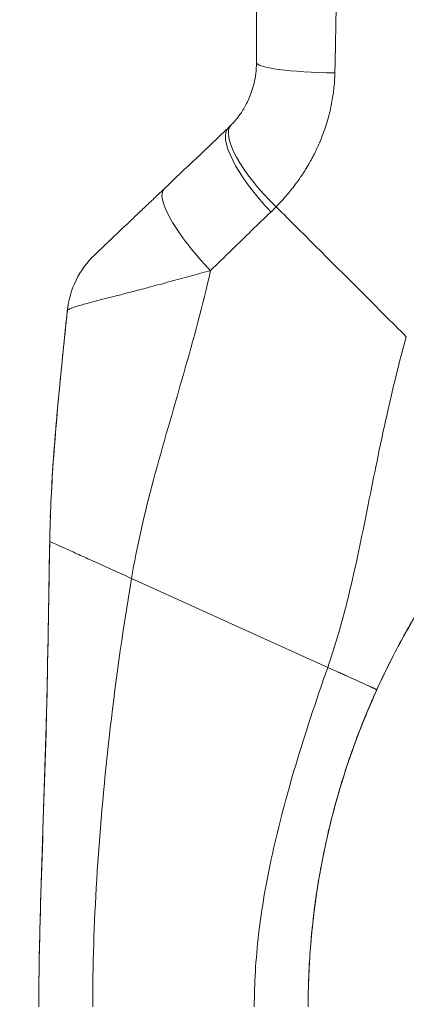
# Model space of a CAD drawing. Header units: inches. Extents: x 1 to 177, y 1 to 112.
# Tile 53 of 70: x 84.627 to 85.475, y 58.635 to 60.796. Entities that reach past the tile are written whole.
import ezdxf

# ---------------------------------------------------------------- set-up
doc = ezdxf.new("R2010")
doc.units = ezdxf.units.IN
doc.header["$LTSCALE"] = 10.666667
doc.header["$MEASUREMENT"] = 0
for name, color, linetype, lineweight in [('Dimension (ANSI)', 7, 'Continuous', 13), ('Visible (ANSI)', 7, 'Continuous', 13), ('Visible Narrow (ANSI)', 7, 'Continuous', 18)]:
    doc.layers.add(name, color=color, linetype=linetype, lineweight=lineweight)
doc.styles.add('Note Text (ANSI)', font='RomanS.shx')
doc.dimstyles.new('Default (ANSI)', dxfattribs={"dimscale": 10.666667, "dimtxt": 0.12, "dimasz": 0.098425, "dimexe": 0.125, "dimexo": 0.0625, "dimgap": 0.031496, "dimtad": 0, "dimtih": 1, "dimtoh": 1, "dimrnd": 1e-08, "dimzin": 0, "dimdsep": 46, "dimtxsty": 'Note Text (ANSI)', "dimcen": 0.09, "dimdle": 0.393701, "dimclrd": 256, "dimclre": 256, "dimclrt": 256, "dimadec": 0, "dimazin": 0, "dimtfac": 1, "dimtofl": 0, "dimtmove": 0, "dimatfit": 3, "dimfxl": 1, "dimtolj": 1, "dimtzin": 4, "dimlwd": -1, "dimlwe": -1, "dimarcsym": 0})

# ---------------------------------------------------------------- blocks, each defined once
blk = doc.blocks.new('*D16')
at = {"layer": 'Defpoints', "color": 0, "transparency": 16777216}
for p in [(81.2097, 75.9247), (87.0231, 75.9247), (87.0231, 46.1747)]:
    blk.add_point(p, dxfattribs=at)
at = {"layer": 'Dimension (ANSI)', "transparency": 16777216}
for p, q in [((86.3565, 75.9247), (79.8764, 75.9247)), ((81.2097, 74.8749), (81.2097, 62.0257)), ((81.2097, 47.2246), (81.2097, 60.0738)), ((86.3565, 46.1747), (79.8764, 46.1747))]:
    blk.add_line(p, q, dxfattribs=at)
for points in [[(81.0347, 74.8749), (81.3847, 74.8749), (81.2097, 75.9247)], [(81.0347, 47.2246), (81.3847, 47.2246), (81.2097, 46.1747)]]:
    blk.add_solid(points, dxfattribs=at)
at = {"layer": 'Dimension (ANSI)', "transparency": 16777216, "insert": (78.6497, 61.6897), "char_height": 1.28, "attachment_point": 1, "style": 'Note Text (ANSI)'}
blk.add_mtext('\\A1;29.75', dxfattribs=at)

msp = doc.modelspace()

# ---------------------------------------------------------------- linework, layer by layer
at = {"layer": 'Visible (ANSI)'}
msp.add_line((85.41, 59.3258), (85.41, 59.3256), dxfattribs=at)
for centre, major_axis, ratio, start_param, end_param in [((85.2205, 60.4164), (-0.1356, 0.1427), 0.304156, 6.282215, 6.283187), ((84.8807, 60.7409), (0.2377, -0.1397), 0.832675, 6.049035, 6.084747), ((85.0792, 60.282), (-0.1356, 0.1427), 0.252265, 6.282231, 6.283185), ((84.9274, 60.1376), (-0.093, 0.1735), 0.999994, 0.267722, 0.975157), ((86.0517, 58.8982), (0.7994, 0), 0.996981, 2.385438, 2.386994)]:
    msp.add_ellipse(centre, major_axis=major_axis, ratio=ratio, start_param=start_param, end_param=end_param, dxfattribs=at)
for points, knots in [([(85.1462, 61.0917), (85.1462, 61.0459), (85.1462, 61.001), (85.1462, 60.9568), (85.1462, 60.9127), (85.1462, 60.8693), (85.1462, 60.8268), (85.1462, 60.7843), (85.1462, 60.7427), (85.1462, 60.7019)], [0, 0, 0, 0, 0.3333333, 0.3333333, 0.3333333, 0.6666667, 0.6666667, 0.6666667, 1, 1, 1, 1]), ([(85.1462, 60.7019), (85.1462, 60.6933), (85.1457, 60.6852), (85.1447, 60.6776), (85.1438, 60.6701), (85.1425, 60.663), (85.1409, 60.6565), (85.1394, 60.6499), (85.1376, 60.6438), (85.1356, 60.6382), (85.1337, 60.6325), (85.1316, 60.6273), (85.1295, 60.6225), (85.1274, 60.6177), (85.1252, 60.6133), (85.123, 60.6092), (85.1209, 60.6051), (85.1187, 60.6013), (85.1165, 60.5978), (85.1143, 60.5942), (85.1121, 60.591), (85.1099, 60.5879), (85.1078, 60.5849), (85.1056, 60.5821), (85.1035, 60.5794), (85.1014, 60.5767), (85.0993, 60.5742), (85.0972, 60.5718), (85.0951, 60.5694), (85.0929, 60.5671), (85.0908, 60.5649)], [0, 0, 0, 0, 0.1, 0.1, 0.1, 0.2, 0.2, 0.2, 0.3, 0.3, 0.3, 0.4, 0.4, 0.4, 0.5, 0.5, 0.5, 0.6, 0.6, 0.6, 0.7, 0.7, 0.7, 0.8, 0.8, 0.8, 0.9, 0.9, 0.9, 1, 1, 1, 1]), ([(84.9436, 60.4247), (84.9378, 60.4192), (84.9316, 60.4133), (84.9247, 60.4068), (84.9178, 60.4002), (84.9103, 60.393), (84.9028, 60.386), (84.8954, 60.3789), (84.888, 60.3719), (84.8813, 60.3655), (84.8745, 60.359), (84.8682, 60.3531), (84.8625, 60.3476), (84.8567, 60.3421), (84.8514, 60.3371), (84.8466, 60.3325), (84.8418, 60.3279), (84.8374, 60.3238), (84.8334, 60.32), (84.8294, 60.3162), (84.8258, 60.3127), (84.8226, 60.3096), (84.8193, 60.3065), (84.8164, 60.3038), (84.8138, 60.3013), (84.8112, 60.2988), (84.8089, 60.2966), (84.8068, 60.2947), (84.8048, 60.2927), (84.8031, 60.2911), (84.8015, 60.2896), (84.8, 60.2882), (84.7987, 60.2869), (84.7976, 60.2859), (84.7965, 60.2848), (84.7956, 60.284), (84.7949, 60.2832), (84.7941, 60.2825), (84.7935, 60.282), (84.7931, 60.2815), (84.7926, 60.2811), (84.7923, 60.2808), (84.7921, 60.2806), (84.7919, 60.2804), (84.7918, 60.2803), (84.7918, 60.2803)], [0.0001319, 0.0001319, 0.0001319, 0.0001319, 0.0666667, 0.0666667, 0.0666667, 0.1333333, 0.1333333, 0.1333333, 0.2, 0.2, 0.2, 0.2666667, 0.2666667, 0.2666667, 0.3333333, 0.3333333, 0.3333333, 0.4, 0.4, 0.4, 0.4666667, 0.4666667, 0.4666667, 0.5333333, 0.5333333, 0.5333333, 0.6, 0.6, 0.6, 0.6666667, 0.6666667, 0.6666667, 0.7333333, 0.7333333, 0.7333333, 0.8, 0.8, 0.8, 0.8666667, 0.8666667, 0.8666667, 0.9333333, 0.9333333, 0.9333333, 1, 1, 1, 1]), ([(84.6929, 59.6509), (84.6938, 59.7079), (84.6966, 59.766), (84.7006, 59.8238), (84.7046, 59.8817), (84.7096, 59.9393), (84.715, 59.9953), (84.7205, 60.0513), (84.7262, 60.1057), (84.7316, 60.1579)], [0, 0, 0, 0, 0.333333, 0.333333, 0.333333, 0.666667, 0.666667, 0.666667, 1, 1, 1, 1]), ([(84.6942, 59.7037), (84.6963, 59.7633), (84.7002, 59.8237), (84.7114, 59.9628), (84.7195, 60.0417), (84.729, 60.133), (84.7302, 60.1452), (84.7315, 60.1575)], [1.833237, 1.833237, 1.833237, 1.833237, 2.291296, 2.291296, 2.896128, 2.896128, 2.990174, 2.990174, 2.990174, 2.990174]), ([(85.41, 59.3258), (85.4233, 59.3551), (85.4379, 59.3851), (85.454, 59.4156), (85.4701, 59.4462), (85.4877, 59.4774), (85.507, 59.5089), (85.5262, 59.5404), (85.5471, 59.5722), (85.5697, 59.6041), (85.5923, 59.6359), (85.6165, 59.6678), (85.6427, 59.6996)], [0, 0, 0, 0, 0.25, 0.25, 0.25, 0.5, 0.5, 0.5, 0.75, 0.75, 0.75, 1, 1, 1, 1]), ([(84.669, 58.6407), (84.669, 58.6407), (84.669, 58.6407), (84.669, 58.6407), (84.669, 58.6407), (84.669, 58.6409), (84.669, 58.6411), (84.669, 58.642), (84.669, 58.6428), (84.669, 58.6447), (84.669, 58.6459), (84.669, 58.6502), (84.669, 58.6538), (84.6691, 58.665), (84.6691, 58.674), (84.6693, 58.6908), (84.6694, 58.6988), (84.6697, 58.7204), (84.6699, 58.7346), (84.671, 58.7913), (84.6722, 58.835), (84.6772, 59.0014), (84.6819, 59.1245), (84.6873, 59.3304), (84.6889, 59.4129), (84.6908, 59.5229), (84.6912, 59.5504), (84.6918, 59.5871), (84.692, 59.5962), (84.6922, 59.6145), (84.6924, 59.6238), (84.6926, 59.6345), (84.6926, 59.6366), (84.6927, 59.6403), (84.6927, 59.6418), (84.6927, 59.6442), (84.6928, 59.645), (84.6928, 59.6468), (84.6928, 59.6475), (84.6928, 59.6493), (84.6928, 59.6496), (84.6928, 59.6499)], [0, 0, 0, 0, 0.000067, 0.000067, 0.0006, 0.0006, 0.004866, 0.004866, 0.02255, 0.02255, 0.046136, 0.046136, 0.09951, 0.09951, 0.193748, 0.193748, 0.263624, 0.263624, 0.374565, 0.374565, 0.702157, 0.702157, 1.645877, 1.645877, 2.275028, 2.275028, 2.484725, 2.484725, 2.554638, 2.554638, 2.624152, 2.624152, 2.641441, 2.641441, 2.658826, 2.658826, 2.675992, 2.675992, 2.708063, 2.708063, 2.793422, 2.793422, 2.793422, 2.793422]), ([(85.5612, 59.5913), (85.5448, 59.5677), (85.529, 59.5437), (85.4986, 59.4949), (85.4841, 59.4702), (85.4702, 59.445)], [-0.4388751, -0.4388751, -0.4388751, -0.4388751, -0.2194373, -0.2194373, -0.0000011, -0.0000011, -0.0000011, -0.0000011]), ([(85.4702, 59.445), (85.4622, 59.4306), (85.4526, 59.4126), (85.4319, 59.3719), (85.4209, 59.3492), (85.41, 59.325)], [-0.4624769, -0.4624769, -0.4624769, -0.4624769, -0.2299654, -0.2299654, 0, 0, 0, 0]), ([(85.41, 59.325), (85.3913, 59.2839), (85.3726, 59.2381), (85.3328, 59.1253), (85.313, 59.056), (85.29, 58.9503), (85.2831, 58.9124), (85.2735, 58.8477), (85.2702, 58.8202), (85.2653, 58.7705), (85.2636, 58.7482), (85.2625, 58.7295)], [-1.702776, -1.702776, -1.702776, -1.702776, -1.3126, -1.3126, -0.780437, -0.780437, -0.477084, -0.477084, -0.234662, -0.234662, -0.000001, -0.000001, -0.000001, -0.000001]), ([(85.3213, 59.0817), (85.3311, 59.1169), (85.3421, 59.1519), (85.3713, 59.2354), (85.3906, 59.2831), (85.41, 59.3256)], [-0.6815503, -0.6815503, -0.6815503, -0.6815503, -0.4049158, -0.4049158, 0, 0, 0, 0]), ([(85.2597, 58.6524), (85.26, 58.6795), (85.2611, 58.7078), (85.263, 58.7379), (85.2655, 58.7764), (85.2695, 58.8175), (85.2752, 58.8592), (85.2809, 58.9009), (85.2883, 58.9431), (85.2974, 58.985), (85.3064, 59.0269), (85.3171, 59.0685), (85.3291, 59.1089), (85.3411, 59.1494), (85.3544, 59.1886), (85.3681, 59.225), (85.3783, 59.2519), (85.3886, 59.2771), (85.399, 59.3011)], [0.0368186, 0.0368186, 0.0368186, 0.0368186, 0.1666667, 0.1666667, 0.1666667, 0.3333333, 0.3333333, 0.3333333, 0.5, 0.5, 0.5, 0.6666667, 0.6666667, 0.6666667, 0.8333333, 0.8333333, 0.8333333, 0.956716, 0.956716, 0.956716, 0.956716]), ([(85.2625, 58.7299), (85.2636, 58.7483), (85.2652, 58.7701), (85.27, 58.8187), (85.2732, 58.8457), (85.2784, 58.8818), (85.2797, 58.8899), (85.281, 58.8981)], [-1.7037842, -1.7037842, -1.7037842, -1.7037842, -1.4735645, -1.4735645, -1.2361434, -1.2361434, -1.1681101, -1.1681101, -1.1681101, -1.1681101]), ([(84.6722, 58.8334), (84.6722, 58.8334), (84.6722, 58.8334), (84.6722, 58.8335), (84.6722, 58.8339), (84.6722, 58.8345)], [0.02077592, 0.02077592, 0.02077592, 0.02077592, 0.02526228, 0.02526228, 0.04198082, 0.04198082, 0.04198082, 0.04198082]), ([(85.2596, 58.6482), (85.2596, 58.6482), (85.2596, 58.65), (85.2597, 58.6574), (85.2598, 58.663), (85.2602, 58.678), (85.2605, 58.6874), (85.2613, 58.7078), (85.2618, 58.7184), (85.2625, 58.7299)], [-0.4510845, -0.4510845, -0.4510845, -0.4510845, -0.339495, -0.339495, -0.2233361, -0.2233361, -0.1042317, -0.1042317, -0.000001, -0.000001, -0.000001, -0.000001]), ([(85.2625, 58.7295), (85.2619, 58.7197), (85.2615, 58.7104), (85.2607, 58.6926), (85.2604, 58.6842), (85.2599, 58.6674), (85.2598, 58.66), (85.2596, 58.6505), (85.2596, 58.6482), (85.2596, 58.6482)], [-0.4512662, -0.4512662, -0.4512662, -0.4512662, -0.3617666, -0.3617666, -0.2614677, -0.2614677, -0.1276091, -0.1276091, -0.0007136, -0.0007136, -0.0007136, -0.0007136])]:
    msp.add_open_spline(points, degree=3, knots=knots, dxfattribs=at)
for points in [[(84.9436, 60.4247), (84.9911, 60.4698), (85.0382, 60.5146), (85.0849, 60.559)], [(84.7315, 60.1575), (84.7319, 60.1614), (84.7324, 60.1652), (84.7331, 60.169)], [(84.6928, 59.6499), (84.6928, 59.6502), (84.6929, 59.6506), (84.6929, 59.6509)], [(85.2625, 58.7295), (85.2625, 58.7296), (85.2625, 58.7296), (85.2625, 58.7297)]]:
    msp.add_open_spline(points, degree=3, dxfattribs=at)
at = {"layer": 'Visible Narrow (ANSI)'}
for p, q in [((84.9895, 60.0294), (84.9895, 60.0294)), ((84.9929, 60.0416), (84.9929, 60.0416)), ((84.993, 60.0419), (84.993, 60.0419)), ((84.8179, 59.5944), (84.8179, 59.5944)), ((84.8248, 59.5913), (84.8248, 59.5913)), ((84.8721, 59.5699), (85.3024, 59.3747)), ((84.8103, 59.0938), (84.8103, 59.0938)), ((84.8002, 58.9717), (84.8002, 58.9717)), ((84.801, 58.983), (84.801, 58.983)), ((84.801, 58.9826), (84.801, 58.9826)), ((85.1576, 58.8391), (85.1576, 58.8391))]:
    msp.add_line(p, q, dxfattribs=at)
for centre, start, end in [((85.3234, 60.7081), 102.3325, 102.3432), ((85.3234, 60.7078), 102.3501, 102.3608)]:
    msp.add_arc(centre, 0.0197, start, end, dxfattribs=at)
for centre, major_axis, ratio, start_param, end_param in [((85.3234, 60.7078), (0.0197, 0), 0.569445, 1.795121, 1.795279), ((85.3431, 60.7019), (-0.1968, 0), 0.115589, 0.000001, 1.443852), ((85.225, 60.7009), (-0.0787, 0), 0.834768, 6.270548, 6.27066), ((85.2323, 60.428), (-0.1415, 0.1369), 0.307205, 6.282255, 7.847994), ((85.2205, 60.4164), (-0.1356, 0.1427), 0.304156, 0.000001, 1.577752), ((85.0792, 60.282), (-0.1356, 0.1427), 0.252265, 6.283185, 7.87118), ((84.8751, 60.6752), (0.3705, -0.2156), 0.948929, 6.014857, 6.053972), ((85.7727, 59.5692), (-0.9738, 0), 0.999999, 6.24869, 6.248691), ((84.7989, 58.8382), (0.0118, 0), 0.07765, 2.173804, 2.174537)]:
    msp.add_ellipse(centre, major_axis=major_axis, ratio=ratio, start_param=start_param, end_param=end_param, dxfattribs=at)
for points, knots in [([(85.3239, 61.0802), (85.3235, 61.0333), (85.323, 60.9874), (85.3224, 60.942), (85.3219, 60.8967), (85.3213, 60.852), (85.3206, 60.8083), (85.3199, 60.7645), (85.3191, 60.7217), (85.3181, 60.6793)], [0, 0, 0, 0, 0.3333333, 0.3333333, 0.3333333, 0.6666667, 0.6666667, 0.6666667, 0.9999999, 0.9999999, 0.9999999, 0.9999999]), ([(85.3181, 60.6793), (85.3179, 60.6664), (85.3169, 60.654), (85.3156, 60.6423), (85.3151, 60.6378), (85.3145, 60.6333), (85.3138, 60.629), (85.3121, 60.6176), (85.31, 60.6066), (85.3076, 60.5962), (85.3067, 60.5924), (85.3057, 60.5886), (85.3047, 60.5848), (85.3011, 60.5711), (85.297, 60.5583), (85.2926, 60.5464), (85.2899, 60.5392), (85.2872, 60.5323), (85.2844, 60.5258), (85.2825, 60.5215), (85.2806, 60.5173), (85.2787, 60.5132), (85.2739, 60.5029), (85.269, 60.4934), (85.264, 60.4845), (85.2611, 60.4794), (85.2582, 60.4745), (85.2553, 60.4697), (85.2532, 60.4663), (85.2511, 60.463), (85.249, 60.4597), (85.2483, 60.4586), (85.2476, 60.4575), (85.2469, 60.4565), (85.2426, 60.45), (85.2383, 60.4439), (85.2341, 60.4381), (85.2304, 60.4331), (85.2268, 60.4283), (85.2231, 60.4237), (85.2218, 60.4221), (85.2205, 60.4205), (85.2192, 60.4189), (85.2165, 60.4154), (85.2137, 60.4121), (85.2109, 60.4089), (85.2087, 60.4064), (85.2066, 60.4039), (85.2044, 60.4015), (85.1995, 60.3959), (85.1944, 60.3906), (85.1894, 60.3854)], [0, 0, 0, 0, 0.0723385, 0.0723385, 0.0723385, 0.1, 0.1, 0.1, 0.1728592, 0.1728592, 0.1728592, 0.2, 0.2, 0.2, 0.3, 0.3, 0.3, 0.3602382, 0.3602382, 0.3602382, 0.4, 0.4, 0.4, 0.5, 0.5, 0.5, 0.557908, 0.557908, 0.557908, 0.6, 0.6, 0.6, 0.6143414, 0.6143414, 0.6143414, 0.7, 0.7, 0.7, 0.7738051, 0.7738051, 0.7738051, 0.8, 0.8, 0.8, 0.856604, 0.856604, 0.856604, 0.9, 0.9, 0.9, 1, 1, 1, 1]), ([(85.1781, 60.3741), (85.164, 60.3607), (85.1497, 60.347), (85.1353, 60.333), (85.1208, 60.319), (85.1062, 60.3047), (85.0912, 60.2901), (85.0763, 60.2755), (85.0611, 60.2606), (85.0455, 60.2454)], [0.0000001, 0.0000001, 0.0000001, 0.0000001, 0.3333333, 0.3333333, 0.3333333, 0.6666667, 0.6666667, 0.6666667, 1, 1, 1, 1]), ([(85.1894, 60.3854), (85.2055, 60.3693), (85.2212, 60.3536), (85.237, 60.3378), (85.2529, 60.3219), (85.2689, 60.3059), (85.2848, 60.29), (85.3007, 60.274), (85.3165, 60.2582), (85.3323, 60.2425), (85.348, 60.2268), (85.3637, 60.2111), (85.3793, 60.1955), (85.3949, 60.1799), (85.4104, 60.1644), (85.4263, 60.1485), (85.4421, 60.1327), (85.4582, 60.1165), (85.4747, 60.1001)], [0, 0, 0, 0, 0.166667, 0.166667, 0.166667, 0.333333, 0.333333, 0.333333, 0.5, 0.5, 0.5, 0.666667, 0.666667, 0.666667, 0.833333, 0.833333, 0.833333, 1, 1, 1, 1]), ([(85.0455, 60.2454), (85.0333, 60.2421), (85.0203, 60.2386), (85.0063, 60.2348), (84.9922, 60.231), (84.977, 60.2268), (84.9622, 60.2227), (84.9621, 60.2227), (84.9621, 60.2227), (84.9621, 60.2227), (84.9472, 60.2186), (84.9327, 60.2146), (84.9192, 60.211), (84.9191, 60.2109), (84.9191, 60.2109), (84.9191, 60.2109), (84.9055, 60.2073), (84.8929, 60.204), (84.8812, 60.2009), (84.8812, 60.2009), (84.8812, 60.2009), (84.8812, 60.2009), (84.8694, 60.1979), (84.8586, 60.1951), (84.8486, 60.1925), (84.8486, 60.1925), (84.8486, 60.1925), (84.8486, 60.1925), (84.8386, 60.19), (84.8295, 60.1876), (84.8211, 60.1855), (84.8211, 60.1855), (84.8211, 60.1855), (84.8211, 60.1855), (84.8127, 60.1834), (84.805, 60.1814), (84.7981, 60.1796), (84.7981, 60.1796), (84.798, 60.1796), (84.798, 60.1796), (84.7911, 60.1778), (84.7849, 60.1761), (84.7793, 60.1746), (84.7793, 60.1746), (84.7793, 60.1746), (84.7793, 60.1746), (84.7737, 60.1731), (84.7688, 60.1717), (84.7644, 60.1704), (84.7644, 60.1704), (84.7644, 60.1704), (84.7644, 60.1704), (84.7601, 60.1692), (84.7563, 60.1681), (84.753, 60.167), (84.753, 60.167), (84.753, 60.167), (84.753, 60.167), (84.7497, 60.166), (84.7469, 60.1651), (84.7445, 60.1643), (84.7445, 60.1643), (84.7445, 60.1643), (84.7445, 60.1643), (84.7421, 60.1634), (84.7402, 60.1627), (84.7385, 60.1621), (84.7385, 60.1621), (84.7385, 60.162), (84.7385, 60.162), (84.7369, 60.1614), (84.7356, 60.1608), (84.7346, 60.1603), (84.7346, 60.1603), (84.7346, 60.1603), (84.7346, 60.1603), (84.7335, 60.1598), (84.7328, 60.1593), (84.7323, 60.1589), (84.7323, 60.1589), (84.7323, 60.1589), (84.7323, 60.1589), (84.7318, 60.1585), (84.7316, 60.1582), (84.7316, 60.1579)], [0, 0, 0, 0, 0.066467, 0.066467, 0.066467, 0.133174, 0.133174, 0.133174, 0.133333, 0.133333, 0.133333, 0.199898, 0.199898, 0.199898, 0.2, 0.2, 0.2, 0.266606, 0.266606, 0.266606, 0.266667, 0.266667, 0.266667, 0.333317, 0.333317, 0.333317, 0.333333, 0.333333, 0.333333, 0.4, 0.4, 0.4, 0.400035, 0.400035, 0.400035, 0.466667, 0.466667, 0.466667, 0.466752, 0.466752, 0.466752, 0.533333, 0.533333, 0.533333, 0.533465, 0.533465, 0.533465, 0.6, 0.6, 0.6, 0.600183, 0.600183, 0.600183, 0.666667, 0.666667, 0.666667, 0.666897, 0.666897, 0.666897, 0.733333, 0.733333, 0.733333, 0.733613, 0.733613, 0.733613, 0.8, 0.8, 0.8, 0.800327, 0.800327, 0.800327, 0.866667, 0.866667, 0.866667, 0.867043, 0.867043, 0.867043, 0.933333, 0.933333, 0.933333, 0.933757, 0.933757, 0.933757, 1, 1, 1, 1]), ([(84.8721, 59.5699), (84.8837, 59.6393), (84.9005, 59.711), (84.9206, 59.7863), (84.9407, 59.8617), (84.9641, 59.9406), (84.9861, 60.0176), (85.0081, 60.0946), (85.0286, 60.1696), (85.0455, 60.2454)], [0, 0, 0, 0, 0.3333333, 0.3333333, 0.3333333, 0.6666667, 0.6666667, 0.6666667, 0.9999999, 0.9999999, 0.9999999, 0.9999999]), ([(85.3024, 59.3747), (85.3192, 59.4228), (85.3337, 59.4734), (85.3469, 59.5271), (85.3602, 59.5808), (85.3722, 59.6376), (85.3844, 59.6979), (85.3966, 59.7582), (85.409, 59.822), (85.4235, 59.8893), (85.4379, 59.9566), (85.4543, 60.0273), (85.4747, 60.1001)], [0, 0, 0, 0, 0.25, 0.25, 0.25, 0.5, 0.5, 0.5, 0.75, 0.75, 0.75, 1, 1, 1, 1]), ([(84.669, 58.6297), (84.669, 58.7298), (84.6719, 58.8309), (84.6754, 58.9378), (84.679, 59.0447), (84.683, 59.1576), (84.6859, 59.2751), (84.6888, 59.3924), (84.6906, 59.5144), (84.6928, 59.6499)], [0, 0, 0, 0, 0.3333333, 0.3333333, 0.3333333, 0.6666667, 0.6666667, 0.6666667, 0.9991713, 0.9991713, 0.9991713, 0.9991713]), ([(84.6929, 59.6509), (84.6929, 59.6509), (84.6944, 59.6503), (84.6974, 59.6489), (84.7004, 59.6476), (84.7049, 59.6456), (84.7107, 59.6429), (84.7165, 59.6403), (84.7237, 59.6371), (84.732, 59.6333), (84.7404, 59.6295), (84.7499, 59.6252), (84.7603, 59.6205), (84.7708, 59.6158), (84.7821, 59.6106), (84.7942, 59.6052), (84.8062, 59.5997), (84.819, 59.594), (84.832, 59.5881), (84.845, 59.5821), (84.8584, 59.5761), (84.8721, 59.5699)], [0, 0, 0, 0, 0.142857, 0.142857, 0.142857, 0.285714, 0.285714, 0.285714, 0.428571, 0.428571, 0.428571, 0.571429, 0.571429, 0.571429, 0.714286, 0.714286, 0.714286, 0.857143, 0.857143, 0.857143, 1, 1, 1, 1]), ([(84.7871, 58.6299), (84.7871, 58.7187), (84.79, 58.8112), (84.796, 58.9095), (84.802, 59.0078), (84.8111, 59.1118), (84.8234, 59.2211), (84.8358, 59.3305), (84.8513, 59.4452), (84.8721, 59.5699)], [0, 0, 0, 0, 0.333333, 0.333333, 0.333333, 0.666667, 0.666667, 0.666667, 1, 1, 1, 1]), ([(85.1414, 58.6299), (85.1414, 58.6801), (85.1445, 58.7334), (85.151, 58.7893), (85.1575, 58.8453), (85.1675, 58.9039), (85.1811, 58.9656), (85.1947, 59.0274), (85.2119, 59.0923), (85.2322, 59.1601), (85.2525, 59.2279), (85.2758, 59.2985), (85.3024, 59.3747)], [0, 0, 0, 0, 0.25, 0.25, 0.25, 0.5, 0.5, 0.5, 0.75, 0.75, 0.75, 1, 1, 1, 1]), ([(85.3024, 59.3747), (85.3069, 59.3727), (85.3113, 59.3707), (85.3156, 59.3688), (85.3192, 59.3671), (85.3228, 59.3655), (85.3262, 59.3639), (85.3265, 59.3638), (85.3267, 59.3637), (85.327, 59.3636), (85.3305, 59.362), (85.3338, 59.3605), (85.3369, 59.3591), (85.3399, 59.3577), (85.3428, 59.3564), (85.3455, 59.3552), (85.3458, 59.355), (85.3461, 59.3549), (85.3463, 59.3548), (85.3487, 59.3537), (85.3509, 59.3527), (85.3531, 59.3517), (85.3555, 59.3506), (85.3578, 59.3496), (85.36, 59.3486), (85.3612, 59.3481), (85.3623, 59.3475), (85.3634, 59.347), (85.3644, 59.3466), (85.3654, 59.3462), (85.3663, 59.3457), (85.3684, 59.3448), (85.3703, 59.3439), (85.3723, 59.343), (85.3741, 59.3422), (85.3758, 59.3414), (85.3775, 59.3406), (85.3777, 59.3405), (85.3779, 59.3405), (85.3781, 59.3404), (85.3801, 59.3395), (85.382, 59.3386), (85.3838, 59.3377), (85.3848, 59.3373), (85.3858, 59.3369), (85.3867, 59.3364), (85.3877, 59.336), (85.3886, 59.3356), (85.3895, 59.3352), (85.3905, 59.3347), (85.3915, 59.3343), (85.3924, 59.3338), (85.3933, 59.3334), (85.3943, 59.333), (85.3952, 59.3326), (85.3961, 59.3322), (85.397, 59.3317), (85.3979, 59.3313), (85.3986, 59.331), (85.3992, 59.3307), (85.3998, 59.3305), (85.4001, 59.3304), (85.4003, 59.3302), (85.4005, 59.3301), (85.4014, 59.3298), (85.4022, 59.3294), (85.403, 59.329), (85.4037, 59.3287), (85.4045, 59.3283), (85.4052, 59.328), (85.4059, 59.3277), (85.4065, 59.3274), (85.4071, 59.3271), (85.4071, 59.3271), (85.4072, 59.3271), (85.4072, 59.3271), (85.4077, 59.3268), (85.4082, 59.3266), (85.4086, 59.3264), (85.4095, 59.326), (85.41, 59.3258), (85.41, 59.3258)], [0, 0, 0, 0, 0.066878, 0.066878, 0.066878, 0.125, 0.125, 0.125, 0.129566, 0.129566, 0.129566, 0.188839, 0.188839, 0.188839, 0.244616, 0.244616, 0.244616, 0.25, 0.25, 0.25, 0.297057, 0.297057, 0.297057, 0.347766, 0.347766, 0.347766, 0.375, 0.375, 0.375, 0.398619, 0.398619, 0.398619, 0.451135, 0.451135, 0.451135, 0.5, 0.5, 0.5, 0.506061, 0.506061, 0.506061, 0.564095, 0.564095, 0.564095, 0.594363, 0.594363, 0.594363, 0.625, 0.625, 0.625, 0.657487, 0.657487, 0.657487, 0.690446, 0.690446, 0.690446, 0.724438, 0.724438, 0.724438, 0.75, 0.75, 0.75, 0.75955, 0.75955, 0.75955, 0.795881, 0.795881, 0.795881, 0.83354, 0.83354, 0.83354, 0.87265, 0.87265, 0.87265, 0.875, 0.875, 0.875, 0.913301, 0.913301, 0.913301, 1, 1, 1, 1])]:
    msp.add_open_spline(points, degree=3, knots=knots, dxfattribs=at)
for points in [[(84.7316, 60.1576), (84.7315, 60.1576), (84.7315, 60.1575), (84.7315, 60.1575)], [(85.399, 59.3011), (85.4026, 59.3095), (85.4063, 59.3177), (85.41, 59.3258)], [(85.2595, 58.6297), (85.2595, 58.6372), (85.2596, 58.6447), (85.2597, 58.6524)]]:
    msp.add_open_spline(points, degree=3, dxfattribs=at)

# ---------------------------------------------------------------- dimensions: what is measured, and where the dimension line sits
at = {"layer": 'Dimension (ANSI)'}
dim = msp.add_linear_dim(base=(81.2097, 75.9247), p1=(87.0231, 46.1747), p2=(87.0231, 75.9247), angle=270, dimstyle='Default (ANSI)', override={"dimdec": 2, "dimtp": 0, "dimtm": 0, "dimtdec": 2, "dimatfit": 1}, dxfattribs=at)
dim.commit()
dim.dimension.update_dxf_attribs({"geometry": '*D16', "text_midpoint": (81.2097, 61.0497), "dimtype": 160})

doc.saveas('drawing.dxf')
